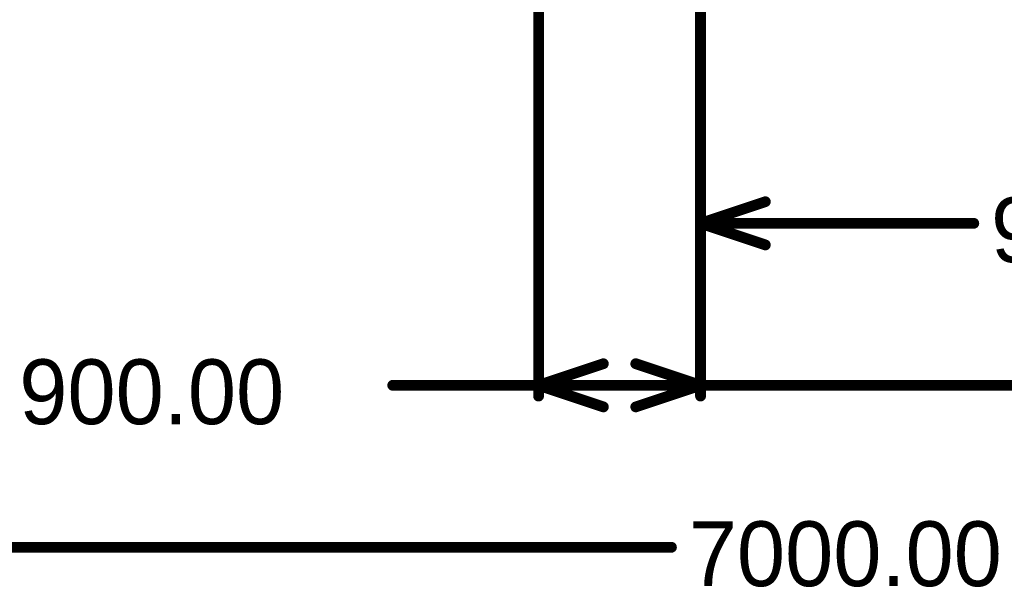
# Model space of a CAD drawing. Header units: millimetres. Extents: x 1.4 to 10.4, y 0 to 10.9.
# Tile 9 of 177: x 5.7 to 6.6, y 1.3 to 1.8. Entities that reach past the tile are written whole.
import ezdxf

# ---------------------------------------------------------------- set-up
doc = ezdxf.new("R2010")
doc.units = ezdxf.units.MM
doc.header["$MEASUREMENT"] = 0
doc.layers.add('Mechanical2', color=216, linetype='Continuous')

msp = doc.modelspace()

# ---------------------------------------------------------------- linework, layer by layer
at = {"layer": 'Mechanical2', "const_width": 0.01}
for points in [[(6.15, 1.465), (6.15, 2.89289)], [(6.3, 1.465), (6.3, 2.2795)], [(6.3, 1.615), (6.3, 2.2795)], [(6.3, 1.625), (6.36, 1.645)], [(6.3, 1.625), (6.55305, 1.625)], [(6.3, 1.625), (6.36, 1.605)], [(6.15, 1.475), (6.21, 1.495)], [(6.24, 1.495), (6.3, 1.475)], [(6.01495, 1.475), (6.3, 1.475)], [(6.15, 1.475), (7.77306, 1.475)], [(6.15, 1.475), (6.21, 1.455)], [(6.24, 1.455), (6.3, 1.475)], [(3, 1.325), (6.27306, 1.325)]]:
    msp.add_lwpolyline(points, dxfattribs=at)
at = {"layer": 'Mechanical2', "const_width": 0.005}
for points in [[(6.3575, 1.645, 1), (6.3625, 1.645, 1)], [(6.2975, 1.625, 1), (6.3025, 1.625, 1)], [(6.2975, 1.625, 1), (6.3025, 1.625, 1)], [(6.2975, 1.625, 1), (6.3025, 1.625, 1)], [(6.55055, 1.625, 1), (6.55555, 1.625, 1)], [(6.2975, 1.615, 1), (6.3025, 1.615, 1)], [(6.3575, 1.605, 1), (6.3625, 1.605, 1)], [(6.2075, 1.495, 1), (6.2125, 1.495, 1)], [(6.2375, 1.495, 1), (6.2425, 1.495, 1)], [(6.01245, 1.475, 1), (6.01745, 1.475, 1)], [(6.1475, 1.475, 1), (6.1525, 1.475, 1)], [(6.1475, 1.475, 1), (6.1525, 1.475, 1)], [(6.1475, 1.475, 1), (6.1525, 1.475, 1)], [(6.2975, 1.475, 1), (6.3025, 1.475, 1)], [(6.2975, 1.475, 1), (6.3025, 1.475, 1)], [(6.2975, 1.475, 1), (6.3025, 1.475, 1)], [(6.1475, 1.465, 1), (6.1525, 1.465, 1)], [(6.2975, 1.465, 1), (6.3025, 1.465, 1)], [(6.2075, 1.455, 1), (6.2125, 1.455, 1)], [(6.2375, 1.455, 1), (6.2425, 1.455, 1)], [(6.27056, 1.325, 1), (6.27556, 1.325, 1)]]:
    msp.add_lwpolyline(points, format="xyb", close=True, dxfattribs=at)

# ---------------------------------------------------------------- texts
at = {"layer": 'Mechanical2'}
for s, p in [('900.00', (6.56905, 1.58901)), ('900.00', (5.66905, 1.43901)), ('7000.00', (6.28906, 1.28901))]:
    msp.add_text(s, height=0.06, dxfattribs=at).set_placement(p)

doc.saveas('drawing.dxf')
